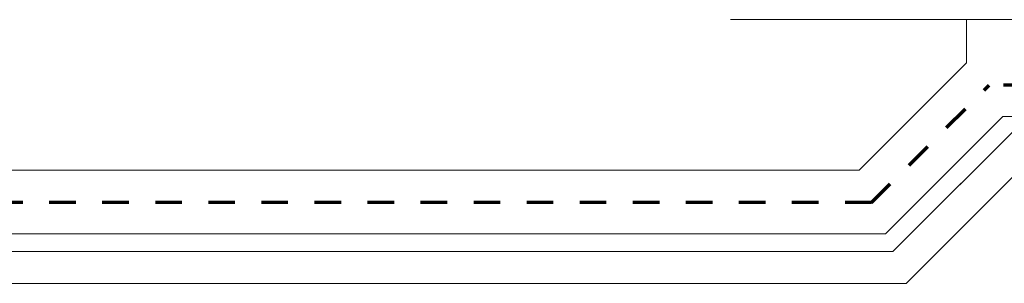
# Model space of a CAD drawing. Header units: metres. Extents: x -45.2 to 14.3, y -31.8 to 10.2.
# Tile 83 of 152: x -19.6 to -15.9, y 6.9 to 7.9. Entities that reach past the tile are written whole.
import ezdxf

# ---------------------------------------------------------------- set-up
doc = ezdxf.new("R2010")
doc.units = ezdxf.units.M
doc.header["$LTSCALE"] = 0.05
doc.linetypes.add('gestrichelt - 01', pattern=[2, 1, -1])
doc.layers.add('AV1-Brandschutzkonzept-Brandschutzkonzept', color=7, linetype='Continuous', lineweight=5)
doc.layers.add('COE_Bestand-allg.', color=7, linetype='Continuous', lineweight=9)

msp = doc.modelspace()

# ---------------------------------------------------------------- linework, layer by layer
at = {"layer": 'AV1-Brandschutzkonzept-Brandschutzkonzept', "color": 220, "linetype": 'gestrichelt - 01', "lineweight": 70, "true_color": 0xff00bc}
for p, q in [((-16.4229, 7.2299), (-15.9795, 7.6732)), ((-15.825, 7.6732), (-15.9795, 7.6732)), ((-16.4229, 7.2299), (-20.9283, 7.2299))]:
    msp.add_line(p, q, dxfattribs=at)
at = {"layer": 'COE_Bestand-allg.', "color": 7, "linetype": 'Continuous', "lineweight": 9}
for p, q in [((-16.065, 7.9204), (-16.955, 7.9204)), ((-15.825, 7.9204), (-16.065, 7.9204)), ((-16.065, 7.7574), (-16.065, 7.9204)), ((-16.4699, 7.3525), (-16.065, 7.7574)), ((-16.3426, 7.045), (-15.825, 7.5626)), ((-16.3705, 7.1125), (-16.0212, 7.4618)), ((-16.2929, 6.925), (-15.825, 7.3929)), ((-16.4699, 7.3525), (-20.8654, 7.3525)), ((-16.3705, 7.1125), (-20.9648, 7.1125)), ((-20.9928, 7.045), (-16.3426, 7.045)), ((-21.0425, 6.925), (-16.2929, 6.925))]:
    msp.add_line(p, q, dxfattribs=at)
for points in [[(-16.2929, 6.925), (-15.825, 7.3929), (-15.825, 7.5626), (-16.3426, 7.045), (-20.9928, 7.045), (-21.6325, 7.6847), (-21.6325, 8.1025), (-21.7525, 8.1025), (-21.7525, 7.635), (-21.0425, 6.925)], [(-16.3705, 7.1125), (-15.928, 7.555), (-15.8609, 7.555), (-15.825, 7.5909), (-15.825, 7.9204), (-16.065, 7.9204), (-16.065, 7.7574), (-16.4699, 7.3525), (-20.8654, 7.3525), (-21.325, 7.8121), (-21.325, 8.1025), (-21.6125, 8.1025), (-21.6125, 7.9275), (-21.565, 7.9275), (-21.565, 7.7127), (-20.9648, 7.1125)]]:
    msp.add_lwpolyline(points, close=True, dxfattribs=at)

doc.saveas('drawing.dxf')
